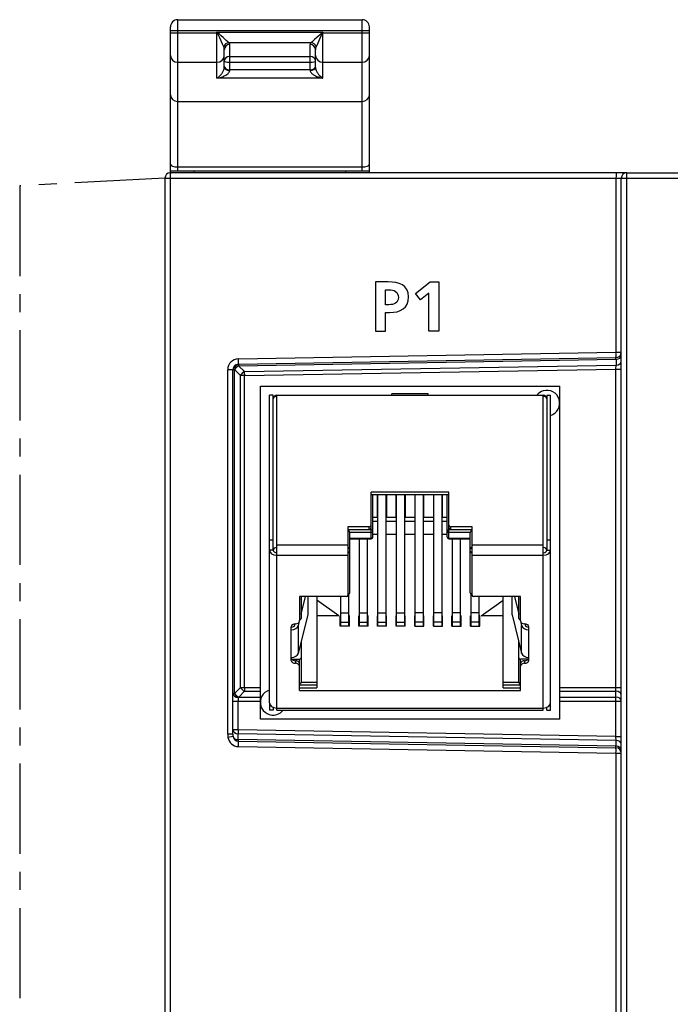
# Model space of a CAD drawing. Extents: x 0 to 240, y 0 to 169.
# Tile 17 of 26: x 0 to 36, y 87 to 141. Entities that reach past the tile are written whole.
import ezdxf

# ---------------------------------------------------------------- set-up
doc = ezdxf.new("R2010")
doc.units = 0
doc.header["$LTSCALE"] = 13.1923
doc.header["$MEASUREMENT"] = 0
doc.linetypes.add('CENTER', pattern=[0.6, 0.375, -0.075, 0.075, -0.075])
doc.layers.get('0').update_dxf_attribs({"linetype": 'CONTINUOUS'})
doc.layers.add('DEFAULT_1', color=7, linetype='CENTER')

msp = doc.modelspace()

# ---------------------------------------------------------------- linework, layer by layer
at = {"color": 7, "linetype": 'CONTINUOUS'}
for p, q in [((8.2599, 132.3955), (8.2599, 140.3807)), ((8.6602, 132.4958), (8.6602, 140.7807)), ((8.6602, 140.7807), (18.76, 140.7807)), ((18.76, 132.4958), (18.76, 140.7807)), ((19.1603, 132.3955), (19.1603, 140.3807)), ((8.2599, 140.1806), (19.1603, 140.1806)), ((8.2599, 140.0589), (10.8337, 140.0589)), ((10.8099, 137.5698), (10.8099, 140.1061)), ((10.8337, 140.0589), (10.8099, 140.1061)), ((10.8516, 140.0744), (10.8099, 140.1061)), ((10.8099, 140.1061), (16.6102, 140.1061)), ((10.8516, 140.0744), (10.8337, 140.0589)), ((10.852, 140.0241), (10.8337, 140.0589)), ((10.8799, 140.051), (10.8516, 140.0744)), ((10.8802, 139.9649), (10.852, 140.0241)), ((10.9336, 140.0007), (10.8799, 140.051)), ((10.9602, 139.7878), (10.8802, 139.9649)), ((11.038, 139.8984), (10.9336, 140.0007)), ((11.1193, 139.4329), (10.9602, 139.7878)), ((11.14, 139.7995), (11.038, 139.8984)), ((11.2609, 139.6865), (11.14, 139.7995)), ((16.2829, 139.8023), (16.161, 139.6879)), ((16.4211, 139.9366), (16.2829, 139.8023)), ((16.4921, 140.0062), (16.4211, 139.9366)), ((16.5034, 139.8843), (16.4242, 139.7079)), ((16.542, 140.0524), (16.4921, 140.0062)), ((16.5437, 139.9732), (16.5034, 139.8843)), ((16.5685, 140.0744), (16.542, 140.0524)), ((16.5713, 140.031), (16.5437, 139.9732)), ((16.6102, 140.1061), (16.5685, 140.0744)), ((16.5685, 140.0744), (16.5864, 140.0589)), ((16.5864, 140.0589), (16.5713, 140.031)), ((16.6102, 140.1061), (16.5864, 140.0589)), ((16.5864, 140.0589), (19.1603, 140.0589)), ((16.6102, 137.5698), (16.6102, 140.1061)), ((11.1817, 139.2934), (11.1193, 139.4329)), ((11.3181, 139.6359), (11.2609, 139.6865)), ((11.3956, 139.5721), (11.3181, 139.6359)), ((11.4301, 139.5466), (11.3956, 139.5721)), ((11.4604, 139.5266), (11.4301, 139.5466)), ((11.4604, 139.5266), (15.9598, 139.5266)), ((11.51, 138.0077), (11.51, 139.4181)), ((15.9101, 138.0077), (15.9101, 139.4181)), ((15.9904, 139.547), (15.9598, 139.5266)), ((16.0249, 139.5728), (15.9904, 139.547)), ((16.1031, 139.6369), (16.0249, 139.5728)), ((16.161, 139.6879), (16.1031, 139.6369)), ((16.2908, 139.4109), (16.2385, 139.2934)), ((16.4242, 139.7079), (16.2908, 139.4109)), ((11.2099, 138.1693), (11.2099, 139.1284)), ((11.51, 138.7708), (15.9101, 138.7708)), ((16.2102, 138.1693), (16.2102, 139.1284)), ((8.6602, 138.448), (10.8099, 138.448)), ((11.1975, 138.0797), (11.2068, 138.1258)), ((11.2068, 138.1258), (11.2099, 138.1693)), ((11.51, 138.449), (15.9101, 138.449)), ((16.2102, 138.1693), (16.2113, 138.1451)), ((16.2113, 138.1451), (16.2144, 138.12)), ((16.6102, 138.448), (18.76, 138.448)), ((10.8099, 137.5698), (10.8682, 137.6105)), ((10.8099, 137.5698), (10.9106, 137.5915)), ((10.8682, 137.6105), (10.9254, 137.6587)), ((10.9106, 137.5915), (11.0101, 137.6194)), ((10.9254, 137.6587), (10.9815, 137.7135)), ((10.9815, 137.7135), (11.0359, 137.7758)), ((11.0101, 137.6194), (11.1083, 137.6542)), ((11.0359, 137.7758), (11.0622, 137.8103)), ((11.0622, 137.8103), (11.0876, 137.8464)), ((11.0876, 137.8464), (11.1121, 137.8847)), ((11.1083, 137.6542), (11.1579, 137.6752)), ((11.1121, 137.8847), (11.1359, 137.926)), ((11.1359, 137.926), (11.1531, 137.9598)), ((11.1531, 137.9598), (11.1689, 137.9949)), ((11.1579, 137.6752), (11.2068, 137.6979)), ((11.1689, 137.9949), (11.1848, 138.037)), ((11.1848, 138.037), (11.1975, 138.0797)), ((11.2068, 137.6979), (11.2527, 137.7217)), ((11.2527, 137.7217), (11.2978, 137.7479)), ((11.2978, 137.7479), (11.3481, 137.7813)), ((11.3481, 137.7813), (11.3956, 137.8189)), ((11.3956, 137.8189), (11.418, 137.8392)), ((11.418, 137.8392), (11.439, 137.8606)), ((11.439, 137.8606), (11.4704, 137.8995)), ((11.4704, 137.8995), (11.4835, 137.9202)), ((11.4835, 137.9202), (11.4945, 137.9415)), ((11.4945, 137.9415), (11.5028, 137.9632)), ((11.5028, 137.9632), (11.5083, 137.9853)), ((11.5083, 137.9853), (11.51, 138.0077)), ((15.9101, 138.039), (11.51, 138.039)), ((15.9101, 138.0077), (15.9129, 137.9801)), ((15.9129, 137.9801), (15.9212, 137.9519)), ((15.9212, 137.9519), (15.9343, 137.924)), ((15.9343, 137.924), (15.9467, 137.904)), ((15.9467, 137.904), (15.9608, 137.8847)), ((15.9608, 137.8847), (15.9904, 137.8509)), ((15.9904, 137.8509), (16.0238, 137.8196)), ((16.0238, 137.8196), (16.0576, 137.7924)), ((16.0576, 137.7924), (16.0927, 137.7669)), ((16.0927, 137.7669), (16.1327, 137.7414)), ((16.1327, 137.7414), (16.1737, 137.7183)), ((16.1737, 137.7183), (16.2158, 137.6966)), ((16.2144, 138.12), (16.2206, 138.0879)), ((16.2158, 137.6966), (16.2581, 137.6766)), ((16.2206, 138.0879), (16.2295, 138.0556)), ((16.2295, 138.0556), (16.2498, 137.9991)), ((16.2498, 137.9991), (16.2657, 137.9632)), ((16.2581, 137.6766), (16.3446, 137.6418)), ((16.2657, 137.9632), (16.2829, 137.9288)), ((16.2829, 137.9288), (16.306, 137.8881)), ((16.306, 137.8881), (16.3305, 137.8495)), ((16.3305, 137.8495), (16.3763, 137.7861)), ((16.3446, 137.6418), (16.4321, 137.6125)), ((16.3763, 137.7861), (16.4324, 137.7203)), ((16.4321, 137.6125), (16.521, 137.5888)), ((16.4324, 137.7203), (16.4903, 137.6625)), ((16.4903, 137.6625), (16.5499, 137.6122)), ((16.521, 137.5888), (16.6102, 137.5698)), ((16.5499, 137.6122), (16.6102, 137.5698)), ((16.6102, 137.5698), (10.8099, 137.5698)), ((8.6602, 136.2965), (18.76, 136.2965)), ((33.2589, 132.3955), (8.2599, 132.3955)), ((8.2602, 132.4958), (19.16, 132.4958)), ((8.6602, 132.7128), (18.76, 132.7128)), ((9.56, 132.3955), (9.56, 132.4958)), ((17.8601, 132.3979), (17.8601, 132.4958)), ((33.2603, 45.957), (33.2603, 132.3955)), ((33.2603, 132.3955), (48.4606, 132.3955)), ((7.9601, 132.0955), (7.9601, 13.1936)), ((7.9601, 132.0955), (48.4606, 132.0955)), ((8.2495, 132.0955), (8.2495, 13.1936)), ((32.6708, 132.0955), (32.6708, 122.5613)), ((32.9602, 13.1936), (32.9602, 132.0955)), ((21.693, 125.7762), (22.4826, 126.4109)), ((22.4826, 126.4109), (22.9626, 126.4109)), ((22.9626, 126.4109), (22.9626, 123.7094)), ((21.964, 125.4241), (21.693, 125.7762)), ((22.4206, 125.7956), (21.964, 125.4241)), ((22.4206, 123.7094), (22.4206, 125.7956)), ((22.9626, 123.7094), (22.4206, 123.7094)), ((11.9851, 122.2003), (32.6708, 122.5613)), ((32.6708, 122.5613), (32.9602, 122.5613)), ((11.9799, 121.9005), (32.6657, 122.2616)), ((11.9951, 121.8131), (32.6715, 122.1741)), ((32.6715, 122.1741), (32.6715, 121.8496)), ((11.3956, 101.6262), (11.3956, 121.6005)), ((11.7656, 121.6005), (11.3956, 121.6005)), ((11.685, 101.6262), (11.685, 121.6005)), ((11.7656, 121.6005), (11.787, 121.6008)), ((11.7656, 103.8463), (11.7656, 121.6005)), ((12.0998, 121.2818), (11.787, 121.6008)), ((12.3083, 121.494), (11.9951, 121.8131)), ((12.3083, 121.494), (32.6715, 121.8496)), ((12.3089, 121.2818), (32.6708, 121.6374)), ((32.6708, 121.6374), (32.6715, 121.8496)), ((32.6708, 104.1946), (32.6708, 121.6374)), ((32.6708, 121.6374), (32.9602, 121.6374)), ((12.0998, 104.1946), (12.0998, 121.2818)), ((12.3089, 121.2818), (12.0998, 121.2818)), ((12.3089, 104.1946), (12.3089, 121.2818)), ((13.185, 102.4451), (13.185, 120.6954)), ((13.185, 120.6954), (29.5853, 120.6954)), ((29.5853, 102.4451), (29.5853, 120.6954)), ((13.6849, 103.345), (13.6849, 120.1986)), ((13.8851, 120.1986), (13.6849, 120.1986)), ((13.8851, 111.7133), (13.8851, 120.1986)), ((14.0849, 102.9453), (14.0849, 120.1986)), ((14.0849, 120.1986), (28.6855, 120.1986)), ((20.3851, 120.1986), (20.3851, 120.2868)), ((22.3853, 120.2868), (20.3851, 120.2868)), ((22.3853, 120.1986), (22.3853, 120.2868)), ((28.6855, 102.9453), (28.6855, 120.1986)), ((28.8853, 120.1986), (28.8853, 111.7133)), ((28.8853, 120.1986), (29.0854, 120.1986)), ((29.0854, 102.9453), (29.0854, 120.1986)), ((19.2551, 112.3396), (19.2551, 114.8952)), ((23.5153, 114.8952), (19.2551, 114.8952)), ((19.2551, 114.7539), (23.5153, 114.7539)), ((19.3553, 112.4398), (19.3553, 114.7539)), ((19.6051, 113.4951), (19.6051, 114.7539)), ((19.6302, 107.5556), (19.6302, 114.7539)), ((20.0802, 107.5556), (20.0802, 114.7539)), ((20.1053, 114.7539), (20.1053, 113.4951)), ((20.6252, 113.4951), (20.6252, 114.7539)), ((20.6504, 107.5556), (20.6504, 114.7539)), ((21.1003, 107.5556), (21.1003, 114.7539)), ((21.1251, 114.7539), (21.1251, 113.4951)), ((21.6453, 114.7539), (21.6453, 113.4951)), ((21.6701, 107.5556), (21.6701, 114.7539)), ((22.1204, 107.5556), (22.1204, 114.7539)), ((22.1452, 113.4951), (22.1452, 114.7539)), ((22.6651, 114.7539), (22.6651, 113.4951)), ((22.6902, 107.5556), (22.6902, 114.7539)), ((23.1402, 107.5556), (23.1402, 114.7539)), ((23.1653, 113.4951), (23.1653, 114.7539)), ((23.4151, 112.4398), (23.4151, 114.7539)), ((23.5153, 112.3396), (23.5153, 114.8952)), ((19.6302, 113.4951), (19.3553, 113.4951)), ((19.6302, 113.8134), (19.6051, 113.8134)), ((20.1053, 113.8134), (20.0802, 113.8134)), ((20.6504, 113.4951), (20.0802, 113.4951)), ((20.6504, 113.8134), (20.6252, 113.8134)), ((21.1251, 113.8134), (21.1003, 113.8134)), ((21.6701, 113.4951), (21.1003, 113.4951)), ((21.6701, 113.8134), (21.6453, 113.8134)), ((22.1452, 113.8134), (22.1204, 113.8134)), ((22.6902, 113.4951), (22.1204, 113.4951)), ((22.6902, 113.8134), (22.6651, 113.8134)), ((23.1653, 113.8134), (23.1402, 113.8134)), ((23.4151, 113.4951), (23.1402, 113.4951)), ((17.9852, 112.9862), (17.9852, 109.2383)), ((19.1551, 112.9862), (17.9852, 112.9862)), ((17.9852, 112.8446), (19.1551, 112.8446)), ((18.0148, 112.7971), (17.9852, 112.8216)), ((19.2551, 112.8216), (17.9852, 112.8216)), ((18.042, 112.7689), (18.0148, 112.7971)), ((18.0641, 112.7385), (18.042, 112.7689)), ((19.1551, 112.8446), (19.1551, 112.9862)), ((19.6302, 113.2832), (19.3553, 113.2832)), ((20.6504, 113.2832), (20.0802, 113.2832)), ((21.6701, 113.2832), (21.1003, 113.2832)), ((22.6902, 113.2832), (22.1204, 113.2832)), ((23.4151, 113.2832), (23.1402, 113.2832)), ((24.7852, 112.8216), (23.5153, 112.8216)), ((23.6152, 112.8446), (23.6152, 112.9862)), ((24.7852, 112.9862), (23.6152, 112.9862)), ((23.6152, 112.8446), (24.7852, 112.8446)), ((24.7525, 112.7943), (24.7228, 112.7619)), ((24.7852, 112.8216), (24.7525, 112.7943)), ((24.7852, 109.2383), (24.7852, 112.9862)), ((13.6849, 112.2789), (13.8851, 112.2789)), ((18.0727, 112.723), (18.0641, 112.7385)), ((18.0792, 112.7075), (18.0727, 112.723)), ((18.0837, 112.693), (18.0792, 112.7075)), ((18.0851, 112.68), (18.0837, 112.693)), ((18.0851, 109.3798), (18.0851, 112.68)), ((19.2551, 112.68), (18.0851, 112.68)), ((18.0851, 112.3692), (19.2551, 112.3692)), ((18.0851, 112.3396), (19.2551, 112.3396)), ((18.6101, 107.5556), (18.6101, 112.3396)), ((19.0601, 107.5556), (19.0601, 112.3396)), ((19.6302, 112.5759), (19.3553, 112.5759)), ((20.6504, 112.5759), (20.0802, 112.5759)), ((21.6701, 112.5759), (21.1003, 112.5759)), ((22.6902, 112.5759), (22.1204, 112.5759)), ((23.4151, 112.5759), (23.1402, 112.5759)), ((24.6853, 112.68), (23.5153, 112.68)), ((23.5153, 112.3692), (24.6853, 112.3692)), ((23.5153, 112.3396), (24.6853, 112.3396)), ((23.7103, 107.5556), (23.7103, 112.3396)), ((24.1603, 107.5556), (24.1603, 112.3396)), ((24.6867, 112.6924), (24.6853, 112.68)), ((24.6853, 109.3798), (24.6853, 112.68)), ((24.6908, 112.7075), (24.6867, 112.6924)), ((24.698, 112.7234), (24.6908, 112.7075)), ((24.7091, 112.7427), (24.698, 112.7234)), ((24.7228, 112.7619), (24.7091, 112.7427)), ((28.8853, 112.2789), (29.0854, 112.2789)), ((13.8851, 111.7133), (13.6849, 111.7133)), ((14.0849, 111.9964), (17.9852, 111.9964)), ((24.7852, 111.9964), (28.6855, 111.9964)), ((28.8853, 111.7133), (29.0854, 111.7133)), ((14.0849, 111.4307), (17.9852, 111.4307)), ((24.7852, 111.4307), (28.6855, 111.4307)), ((15.33, 109.168), (15.33, 107.8313)), ((17.8853, 109.168), (15.33, 109.168)), ((15.4302, 109.168), (15.4302, 107.9725)), ((15.4302, 109.0281), (15.465, 109.168)), ((15.4302, 108.2137), (15.668, 109.168)), ((15.7961, 108.1613), (15.7961, 109.168)), ((15.8023, 108.2102), (15.8023, 109.168)), ((16.285, 109.168), (16.285, 104.1615)), ((17.59, 107.5556), (17.59, 109.168)), ((18.0403, 107.5556), (18.0403, 109.2961)), ((24.7304, 107.5556), (24.7304, 109.2961)), ((27.4404, 109.168), (24.8851, 109.168)), ((25.1804, 107.5556), (25.1804, 109.168)), ((26.4854, 104.1615), (26.4854, 109.168)), ((26.9681, 109.168), (26.9681, 108.2102)), ((26.9743, 108.1613), (26.9743, 109.168)), ((27.1024, 109.168), (27.3405, 108.2137)), ((27.3053, 109.168), (27.3405, 109.0281)), ((27.3405, 107.9725), (27.3405, 109.168)), ((27.4404, 107.8313), (27.4404, 109.168)), ((17.4853, 108.1214), (16.285, 108.9695)), ((25.2851, 108.1214), (26.4854, 108.9695)), ((15.2742, 106.0673), (15.7961, 108.1613)), ((17.4853, 108.1214), (16.285, 108.1214)), ((17.5652, 107.5556), (17.5652, 108.1214)), ((17.59, 108.1214), (17.5652, 108.1214)), ((17.59, 108.2798), (18.0403, 108.2798)), ((18.0651, 108.1214), (18.0403, 108.1214)), ((18.0651, 107.5556), (18.0651, 108.1214)), ((18.5853, 107.5556), (18.5853, 108.1214)), ((18.6101, 108.1214), (18.5853, 108.1214)), ((18.6101, 108.2798), (19.0601, 108.2798)), ((19.0852, 108.1214), (19.0601, 108.1214)), ((19.0852, 107.5556), (19.0852, 108.1214)), ((19.6051, 107.5556), (19.6051, 108.1214)), ((19.6302, 108.1214), (19.6051, 108.1214)), ((19.6302, 108.2798), (20.0802, 108.2798)), ((20.1053, 108.1214), (20.0802, 108.1214)), ((20.1053, 107.5556), (20.1053, 108.1214)), ((20.6252, 107.5556), (20.6252, 108.1214)), ((20.6504, 108.1214), (20.6252, 108.1214)), ((20.6504, 108.2798), (21.1003, 108.2798)), ((21.1251, 108.1214), (21.1003, 108.1214)), ((21.1251, 107.5556), (21.1251, 108.1214)), ((21.6453, 107.5556), (21.6453, 108.1214)), ((21.6701, 108.1214), (21.6453, 108.1214)), ((22.1204, 108.2798), (21.6701, 108.2798)), ((22.1452, 108.1214), (22.1204, 108.1214)), ((22.1452, 107.5556), (22.1452, 108.1214)), ((22.6651, 107.5556), (22.6651, 108.1214)), ((22.6902, 108.1214), (22.6651, 108.1214)), ((23.1402, 108.2798), (22.6902, 108.2798)), ((23.1653, 108.1214), (23.1402, 108.1214)), ((23.1653, 107.5556), (23.1653, 108.1214)), ((23.6852, 107.5556), (23.6852, 108.1214)), ((23.7103, 108.1214), (23.6852, 108.1214)), ((24.1603, 108.2798), (23.7103, 108.2798)), ((24.1854, 108.1214), (24.1603, 108.1214)), ((24.1854, 107.5556), (24.1854, 108.1214)), ((24.7053, 107.5556), (24.7053, 108.1214)), ((24.7304, 108.1214), (24.7053, 108.1214)), ((25.1804, 108.2798), (24.7304, 108.2798)), ((25.2052, 108.1214), (25.1804, 108.1214)), ((25.2052, 107.5556), (25.2052, 108.1214)), ((26.4854, 108.1214), (25.2851, 108.1214)), ((26.9743, 108.1613), (27.4962, 106.0673)), ((14.88, 105.6746), (14.88, 107.5129)), ((15.0771, 107.6121), (15.0919, 107.6721)), ((15.2742, 107.5877), (15.3527, 107.9036)), ((15.2742, 106.0673), (15.2742, 107.5877)), ((18.0651, 107.5556), (17.5652, 107.5556)), ((17.59, 107.7637), (18.0403, 107.7637)), ((19.0852, 107.5556), (18.5853, 107.5556)), ((18.6101, 107.7637), (19.0601, 107.7637)), ((20.1053, 107.5556), (19.6051, 107.5556)), ((19.6302, 107.7637), (20.0802, 107.7637)), ((21.1251, 107.5556), (20.6252, 107.5556)), ((20.6504, 107.7637), (21.1003, 107.7637)), ((21.6453, 107.5556), (22.1452, 107.5556)), ((22.1204, 107.7637), (21.6701, 107.7637)), ((22.6651, 107.5556), (23.1653, 107.5556)), ((23.1402, 107.7637), (22.6902, 107.7637)), ((23.6852, 107.5556), (24.1854, 107.5556)), ((24.1603, 107.7637), (23.7103, 107.7637)), ((24.7053, 107.5556), (25.2052, 107.5556)), ((25.1804, 107.7637), (24.7304, 107.7637)), ((27.4177, 107.9036), (27.4962, 107.5877)), ((27.4962, 106.0673), (27.4962, 107.5877)), ((27.6784, 107.6721), (27.6933, 107.6121)), ((27.8903, 105.6746), (27.8903, 107.5129)), ((15.4302, 106.6933), (15.4302, 104.4795)), ((27.3405, 104.4795), (27.3405, 106.6933)), ((14.9035, 105.7452), (15.33, 105.7452)), ((15.105, 105.6567), (15.105, 105.5154)), ((15.33, 104.0199), (15.33, 105.7452)), ((27.4404, 104.0199), (27.4404, 105.7452)), ((27.8669, 105.7452), (27.4404, 105.7452)), ((27.6653, 105.6567), (27.6653, 105.5154)), ((11.7873, 103.87), (12.0998, 104.1946)), ((12.0998, 104.1946), (13.185, 104.1946)), ((15.33, 104.3379), (15.3627, 104.3651)), ((15.33, 104.3379), (16.285, 104.3379)), ((15.33, 104.1615), (16.285, 104.1615)), ((15.3627, 104.3651), (15.3924, 104.3978)), ((15.3924, 104.3978), (15.4061, 104.4171)), ((15.4061, 104.4171), (15.4175, 104.4364)), ((15.4175, 104.4364), (15.4244, 104.4523)), ((15.4244, 104.4523), (15.4289, 104.4674)), ((15.4289, 104.4674), (15.4302, 104.4795)), ((15.4302, 104.4795), (16.285, 104.4795)), ((26.4854, 104.4795), (27.3405, 104.4795)), ((26.4854, 104.3379), (27.4404, 104.3379)), ((26.4854, 104.1615), (27.4404, 104.1615)), ((27.3405, 104.4795), (27.3418, 104.4664)), ((27.3418, 104.4664), (27.346, 104.4519)), ((27.346, 104.4519), (27.3529, 104.4364)), ((27.3529, 104.4364), (27.3615, 104.4213)), ((27.3615, 104.4213), (27.3832, 104.3909)), ((27.3832, 104.3909), (27.4104, 104.3623)), ((27.4104, 104.3623), (27.4404, 104.3379)), ((29.5853, 104.1946), (32.9602, 104.1946)), ((32.6677, 103.9823), (32.6708, 104.1946)), ((11.7656, 103.8463), (11.685, 103.8463)), ((11.7873, 103.87), (11.7656, 103.8463)), ((11.9772, 103.6461), (11.9744, 103.4459)), ((11.9996, 103.6578), (11.9772, 103.6461)), ((11.9996, 103.6578), (12.312, 103.9823)), ((11.9996, 103.6578), (13.185, 103.6578)), ((12.312, 103.9823), (13.185, 103.9823)), ((15.33, 104.0199), (27.4404, 104.0199)), ((29.5853, 103.9823), (32.6677, 103.9823)), ((29.5853, 103.6578), (32.6677, 103.6578)), ((32.6677, 103.6578), (32.6677, 103.9823)), ((11.685, 103.4459), (13.185, 103.4459)), ((11.9744, 101.8642), (11.9744, 103.4459)), ((13.6849, 103.3446), (13.6849, 102.9453)), ((13.8851, 103.1004), (13.8851, 102.9453)), ((14.0849, 103.0625), (28.6855, 103.0625)), ((28.8853, 102.9453), (28.8853, 103.1004)), ((29.5853, 103.4459), (32.9602, 103.4459)), ((32.6708, 101.5032), (32.6708, 103.4459)), ((13.8851, 102.9453), (13.6849, 102.9453)), ((14.0849, 102.9453), (28.6855, 102.9453)), ((28.8853, 102.9453), (29.0854, 102.9453)), ((29.5853, 102.4451), (13.185, 102.4451)), ((11.685, 101.6262), (11.3956, 101.6262)), ((11.6912, 101.4963), (11.408, 101.4529)), ((11.9744, 101.8642), (11.685, 101.8642)), ((11.9741, 101.3278), (11.9741, 101.6524)), ((32.6715, 101.291), (11.9741, 101.6524)), ((32.6708, 101.5032), (11.9744, 101.8642)), ((32.6715, 101.291), (32.6708, 101.5032)), ((32.6708, 101.5032), (32.9602, 101.5032)), ((32.6715, 100.9664), (11.9741, 101.3278)), ((11.9779, 101.2448), (32.6674, 100.8838)), ((11.9816, 100.9496), (32.6708, 100.5885)), ((32.6715, 100.9664), (32.6715, 101.291)), ((32.6708, 100.5885), (32.6708, 82.5611)), ((32.6708, 100.5885), (32.9602, 100.5885))]:
    msp.add_line(p, q, dxfattribs=at)
for centre, radius, start, end in [((8.66, 140.3805), 0.4001, 89.97195, 179.97754), ((18.7602, 140.3805), 0.4001, 0.02138, 90.02408), ((11.4878, 139.2107), 0.3171, 94.95519, 164.8861), ((15.9324, 139.2108), 0.317, 15.10764, 85.04393), ((8.2601, 132.0955), 0.3, 90.05506, 180.01234), ((33.2603, 132.0954), 0.3001, 90.00633, 179.99367), ((32.6604, 122.5613), 0.2998, 270.9981, 0.00187), ((11.9951, 121.6009), 0.5995, 90.95608, 180.03987), ((11.9852, 121.6005), 0.3001, 91.00063, 179.99142), ((14.085, 119.9985), 0.2002, 90.01645, 110.25916), ((28.6853, 119.9987), 0.2, 0.04013, 89.95987), ((19.2552, 112.4397), 0.1001, 269.92499, 0.07501), ((17.9851, 109.3799), 0.1, 270.05364, 359.94636), ((24.7853, 109.3799), 0.1, 180.04068, 269.95932), ((15.6075, 108.2101), 0.1948, 345.49609, 0.04039), ((12.1998, 104.0945), 0.5006, 209.76835, 243.59009), ((12.6083, 101.6258), 1.2126, 179.97952, 188.19502), ((11.9921, 101.54), 0.5905, 188.48465, 268.95108), ((13.0408, 101.6259), 1.3557, 179.98916, 185.48565), ((11.9831, 101.5399), 0.2951, 188.48752, 268.98438)]:
    msp.add_arc(centre, radius, start, end, dxfattribs=at)
for points in [[(11.2096, 139.1284), (11.2117, 139.1849), (11.2024, 139.2407), (11.182, 139.2938)], [(11.51, 139.4181), (11.3443, 139.4181), (11.2099, 139.2883), (11.2099, 139.1284)], [(11.51, 139.4181), (11.5104, 139.4598), (11.4921, 139.4991), (11.4604, 139.5263)], [(15.9598, 139.5263), (15.9281, 139.4991), (15.9098, 139.4598), (15.9101, 139.4181)], [(16.2102, 139.1284), (16.2102, 139.2883), (16.0759, 139.4181), (15.9101, 139.4181)], [(16.2381, 139.2938), (16.2178, 139.2407), (16.2085, 139.1849), (16.2106, 139.1284)], [(8.2599, 138.8163), (8.2599, 138.613), (8.439, 138.448), (8.6602, 138.448)], [(10.8099, 138.448), (11.0311, 138.448), (11.2099, 138.613), (11.2099, 138.8163)], [(11.51, 138.7708), (11.3443, 138.7708), (11.2099, 138.6592), (11.2099, 138.5217)], [(16.2102, 138.5217), (16.2102, 138.6592), (16.0759, 138.7708), (15.9101, 138.7708)], [(16.2102, 138.8163), (16.2102, 138.613), (16.389, 138.448), (16.6102, 138.448)], [(18.76, 138.448), (18.9812, 138.448), (19.1603, 138.613), (19.1603, 138.8163)], [(11.2099, 138.5217), (11.2099, 138.4814), (11.3443, 138.449), (11.51, 138.449)], [(11.2099, 138.232), (11.2099, 138.1252), (11.3443, 138.039), (11.51, 138.039)], [(11.2099, 138.1693), (11.2099, 138.08), (11.3443, 138.0077), (11.51, 138.0077)], [(15.9101, 138.449), (16.0759, 138.449), (16.2102, 138.4814), (16.2102, 138.5217)], [(15.9101, 138.039), (16.0759, 138.039), (16.2102, 138.1252), (16.2102, 138.232)], [(15.9101, 138.0077), (16.0759, 138.0077), (16.2102, 138.08), (16.2102, 138.1693)], [(8.2599, 136.6644), (8.2599, 136.4612), (8.439, 136.2965), (8.6602, 136.2965)], [(18.76, 136.2965), (18.9812, 136.2965), (19.1603, 136.4612), (19.1603, 136.6644)], [(8.2599, 132.8496), (8.2599, 132.7741), (8.439, 132.7128), (8.6602, 132.7128)], [(18.76, 132.7128), (18.9812, 132.7128), (19.1603, 132.7741), (19.1603, 132.8496)], [(8.2599, 132.3955), (8.2544, 132.3955), (8.2495, 132.2612), (8.2495, 132.0955)], [(32.6812, 132.3955), (32.6756, 132.3955), (32.6708, 132.2612), (32.6708, 132.0955)], [(32.6657, 122.2616), (32.6715, 122.2616), (32.6736, 122.396), (32.6708, 122.5613)], [(11.9799, 121.9005), (11.9854, 121.9005), (11.9879, 122.0349), (11.9851, 122.2003)], [(32.6708, 122.1741), (32.6722, 122.2034), (32.6708, 122.2327), (32.6663, 122.2616)], [(32.6715, 122.1741), (32.8327, 122.1783), (32.9602, 122.272), (32.9602, 122.386)], [(32.6715, 121.8496), (32.8327, 121.8537), (32.9602, 121.9474), (32.9602, 122.0618)], [(11.9799, 121.9005), (11.8597, 121.8985), (11.7643, 121.7648), (11.7656, 121.6008)], [(12.0009, 121.9009), (11.881, 121.8989), (11.7856, 121.7652), (11.787, 121.6008)], [(11.9951, 121.8131), (11.9072, 121.769), (11.8283, 121.688), (11.787, 121.6008)], [(12.0009, 121.9009), (11.9982, 121.9009), (11.9961, 121.8692), (11.9951, 121.8131)], [(12.3083, 121.494), (12.2204, 121.4499), (12.1412, 121.369), (12.1001, 121.2818)], [(12.3083, 121.494), (12.3072, 121.4375), (12.3076, 121.3614), (12.3089, 121.2818)], [(13.9557, 120.1514), (13.911, 120.1132), (13.8851, 120.0574), (13.8851, 119.9988)], [(14.0849, 120.1401), (13.9747, 120.1401), (13.8851, 120.0767), (13.8851, 119.9988)], [(14.0091, 120.1838), (13.9898, 120.1759), (13.9719, 120.1649), (13.9557, 120.1514)], [(28.8853, 119.9988), (28.8853, 120.0767), (28.7957, 120.1401), (28.6855, 120.1401)], [(19.1551, 112.9862), (19.2103, 112.9862), (19.2551, 113.0179), (19.2551, 113.0569)], [(19.1551, 112.8446), (19.2103, 112.8446), (19.2551, 112.8763), (19.2551, 112.9156)], [(23.5153, 113.0569), (23.5153, 113.0179), (23.5601, 112.9862), (23.6152, 112.9862)], [(23.5153, 112.9156), (23.5153, 112.8763), (23.5601, 112.8446), (23.6152, 112.8446)], [(19.2551, 112.3692), (19.3105, 112.3692), (19.3553, 112.4009), (19.3553, 112.4398)], [(23.4151, 112.4398), (23.4151, 112.4009), (23.4598, 112.3692), (23.5153, 112.3692)], [(23.4151, 112.4398), (23.4151, 112.3844), (23.4598, 112.3396), (23.5153, 112.3396)], [(13.6849, 111.7133), (13.6849, 111.5572), (13.8641, 111.4307), (14.0849, 111.4307)], [(18.0851, 111.7842), (18.0851, 111.8231), (18.0403, 111.8549), (17.9852, 111.8549)], [(24.7852, 111.8549), (24.7301, 111.8549), (24.6853, 111.8231), (24.6853, 111.7842)], [(28.6855, 111.4307), (28.9063, 111.4307), (29.0854, 111.5572), (29.0854, 111.7133)], [(17.9852, 111.572), (18.0403, 111.572), (18.0851, 111.6037), (18.0851, 111.6426)], [(24.6853, 111.6426), (24.6853, 111.6037), (24.7301, 111.572), (24.7852, 111.572)], [(17.8853, 109.168), (17.9404, 109.168), (17.9852, 109.1993), (17.9852, 109.2383)], [(17.9852, 109.3092), (18.0403, 109.3092), (18.0851, 109.3409), (18.0851, 109.3798)], [(24.6853, 109.3798), (24.6853, 109.3409), (24.7301, 109.3092), (24.7852, 109.3092)], [(24.7852, 109.2383), (24.7852, 109.1993), (24.83, 109.168), (24.8851, 109.168)], [(15.33, 107.9022), (15.3854, 107.9022), (15.4302, 107.9336), (15.4302, 107.9725)], [(26.9681, 108.2102), (26.9681, 108.1937), (26.9701, 108.1772), (26.9743, 108.1613)], [(27.3405, 107.9725), (27.3405, 107.9336), (27.3849, 107.9022), (27.4404, 107.9022)], [(15.105, 107.6721), (14.9807, 107.6721), (14.88, 107.6011), (14.88, 107.5129)], [(14.88, 107.4953), (14.9772, 107.4953), (15.0602, 107.5446), (15.0771, 107.6121)], [(14.88, 107.3538), (15.0744, 107.3538), (15.2404, 107.4523), (15.2742, 107.5877)], [(15.105, 107.6721), (15.2294, 107.6721), (15.33, 107.7434), (15.33, 107.8313)], [(27.4404, 107.8313), (27.4404, 107.7434), (27.541, 107.6721), (27.6653, 107.6721)], [(27.4962, 107.5877), (27.5299, 107.4523), (27.696, 107.3538), (27.8903, 107.3538)], [(27.8903, 107.5129), (27.8903, 107.6011), (27.7897, 107.6721), (27.6653, 107.6721)], [(27.6933, 107.6121), (27.7101, 107.5446), (27.7932, 107.4953), (27.8903, 107.4953)], [(14.88, 105.8338), (15.0744, 105.8338), (15.2404, 105.9323), (15.2742, 106.0673)], [(14.88, 105.8158), (14.88, 105.7914), (14.888, 105.7673), (14.9035, 105.7452)], [(15.33, 105.7452), (15.3854, 105.7452), (15.4302, 105.7769), (15.4302, 105.8158)], [(27.3405, 105.8158), (27.3405, 105.7769), (27.3849, 105.7452), (27.4404, 105.7452)], [(27.4962, 106.0673), (27.5299, 105.9323), (27.696, 105.8338), (27.8903, 105.8338)], [(27.8669, 105.7452), (27.8824, 105.7673), (27.8903, 105.7914), (27.8903, 105.8158)], [(14.88, 105.6746), (14.88, 105.5867), (14.9807, 105.5154), (15.105, 105.5154)], [(14.9035, 105.7452), (14.9414, 105.6911), (15.0196, 105.6567), (15.105, 105.6567)], [(15.33, 105.4978), (15.33, 105.5857), (15.2294, 105.6567), (15.105, 105.6567)], [(15.33, 105.3563), (15.33, 105.4445), (15.2294, 105.5154), (15.105, 105.5154)], [(27.6653, 105.6567), (27.541, 105.6567), (27.4404, 105.5857), (27.4404, 105.4978)], [(27.6653, 105.5154), (27.541, 105.5154), (27.4404, 105.4445), (27.4404, 105.3563)], [(27.6653, 105.6567), (27.7508, 105.6567), (27.829, 105.6911), (27.8669, 105.7452)], [(27.6653, 105.5154), (27.7897, 105.5154), (27.8903, 105.5867), (27.8903, 105.6746)], [(12.1001, 104.1946), (12.1422, 104.107), (12.2232, 104.0261), (12.312, 103.9823)], [(12.3089, 104.1946), (12.3089, 104.1146), (12.31, 104.0385), (12.312, 103.9823)], [(11.685, 103.8463), (11.685, 103.7377), (11.8146, 103.6488), (11.9772, 103.6461)], [(11.7873, 103.87), (11.8297, 103.7825), (11.9104, 103.7019), (11.9996, 103.6578)], [(32.9602, 103.7701), (32.9602, 103.8852), (32.8307, 103.9796), (32.6677, 103.9823)], [(32.6708, 103.4459), (32.6708, 103.5255), (32.6698, 103.6016), (32.6677, 103.6578)], [(32.9602, 103.4459), (32.9602, 103.561), (32.8307, 103.655), (32.6677, 103.6578)], [(13.6849, 103.345), (13.6849, 103.1889), (13.8641, 103.0625), (14.0849, 103.0625)], [(28.6855, 103.0625), (28.9063, 103.0625), (29.0854, 103.1889), (29.0854, 103.345)], [(11.685, 101.8642), (11.685, 101.7502), (11.8128, 101.6565), (11.9741, 101.652)], [(11.6912, 101.4963), (11.7195, 101.4009), (11.8363, 101.3316), (11.9741, 101.3278)], [(11.9744, 101.8642), (11.973, 101.785), (11.973, 101.7085), (11.9741, 101.652)], [(11.9741, 101.3278), (11.9748, 101.2848), (11.9761, 101.2558), (11.9779, 101.2448)], [(11.9813, 100.9496), (11.984, 101.0946), (11.9827, 101.2186), (11.9779, 101.2448)], [(32.6677, 100.8838), (32.6701, 100.9113), (32.6715, 100.9389), (32.6712, 100.9664)], [(32.9602, 101.0788), (32.9602, 101.1931), (32.8327, 101.2868), (32.6715, 101.291)], [(32.9602, 100.7542), (32.9602, 100.8686), (32.8327, 100.9623), (32.6715, 100.9664)], [(32.6708, 100.5885), (32.6732, 100.7335), (32.6718, 100.8576), (32.6674, 100.8838)], [(32.9602, 100.5885), (32.9602, 100.7487), (32.8303, 100.8796), (32.6674, 100.8838)]]:
    msp.add_open_spline(points, degree=3, dxfattribs=at)
for points, knots in [([(19.4995, 126.4109), (19.4995, 126.4109), (20.1846, 126.4109), (20.1846, 126.4109), (20.773, 126.4109), (21.3109, 126.2407), (21.3109, 125.5943), (21.3109, 124.9634), (20.8503, 124.735), (20.2698, 124.735), (20.2698, 124.735), (20.0414, 124.735), (20.0414, 124.735), (20.0414, 124.735), (20.0414, 123.7094), (20.0414, 123.7094), (20.0414, 123.7094), (19.4995, 123.7094), (19.4995, 123.7094), (19.4995, 123.7094), (19.4995, 126.4109), (19.4995, 126.4109)], [0, 0, 0, 0, 1, 1, 1, 2, 2, 2, 3, 3, 3, 4, 4, 4, 5, 5, 5, 6, 6, 6, 7, 7, 7, 7]), ([(20.0414, 125.1609), (20.0414, 125.1609), (20.2311, 125.1609), (20.2311, 125.1609), (20.502, 125.1609), (20.7458, 125.2499), (20.7458, 125.5634), (20.7458, 125.8768), (20.5098, 125.9853), (20.2311, 125.9853), (20.2311, 125.9853), (20.0414, 125.9853), (20.0414, 125.9853), (20.0414, 125.9853), (20.0414, 125.1609), (20.0414, 125.1609)], [0, 0, 0, 0, 1, 1, 1, 2, 2, 2, 3, 3, 3, 4, 4, 4, 5, 5, 5, 5]), ([(29.0854, 119.0997), (29.4558, 119.2099), (29.6667, 119.5999), (29.5561, 119.9706), (29.4458, 120.3409), (29.0558, 120.5514), (28.6855, 120.4412), (28.5449, 120.3992), (28.4212, 120.3144), (28.3316, 120.1986)], [0, 0, 0, 0, 1, 1, 1, 2, 2, 2, 3, 3, 3, 3]), ([(19.2551, 112.68), (19.3105, 112.68), (19.3553, 112.7117), (19.3553, 112.7509), (19.3553, 112.7899), (19.3105, 112.8216), (19.2551, 112.8216)], [0, 0, 0, 0, 1, 1, 1, 2, 2, 2, 2]), ([(23.5153, 112.8216), (23.4598, 112.8216), (23.4151, 112.7899), (23.4151, 112.7509), (23.4151, 112.7117), (23.4598, 112.68), (23.5153, 112.68)], [0, 0, 0, 0, 1, 1, 1, 2, 2, 2, 2]), ([(14.0849, 111.8549), (13.9747, 111.8549), (13.8851, 111.7915), (13.8851, 111.7133), (13.8851, 111.6354), (13.9747, 111.572), (14.0849, 111.572)], [0, 0, 0, 0, 1, 1, 1, 2, 2, 2, 2]), ([(28.6855, 111.572), (28.7957, 111.572), (28.8853, 111.6354), (28.8853, 111.7133), (28.8853, 111.7915), (28.7957, 111.8549), (28.6855, 111.8549)], [0, 0, 0, 0, 1, 1, 1, 2, 2, 2, 2]), ([(13.6849, 104.0409), (13.3146, 103.9306), (13.1037, 103.5407), (13.2143, 103.17), (13.3246, 102.7996), (13.7146, 102.5888), (14.0849, 102.6994), (14.2269, 102.7414), (14.3516, 102.8275), (14.4412, 102.9453)], [0, 0, 0, 0, 1, 1, 1, 2, 2, 2, 3, 3, 3, 3])]:
    msp.add_open_spline(points, degree=3, knots=knots, dxfattribs=at)
at = {"layer": 'DEFAULT_1', "color": 40, "linetype": 'CENTER'}
for p, q in [((7.9601, 132.0955), (0, 131.6783)), ((0, 131.6783), (0, 13.6082))]:
    msp.add_line(p, q, dxfattribs=at)

doc.saveas('drawing.dxf')
